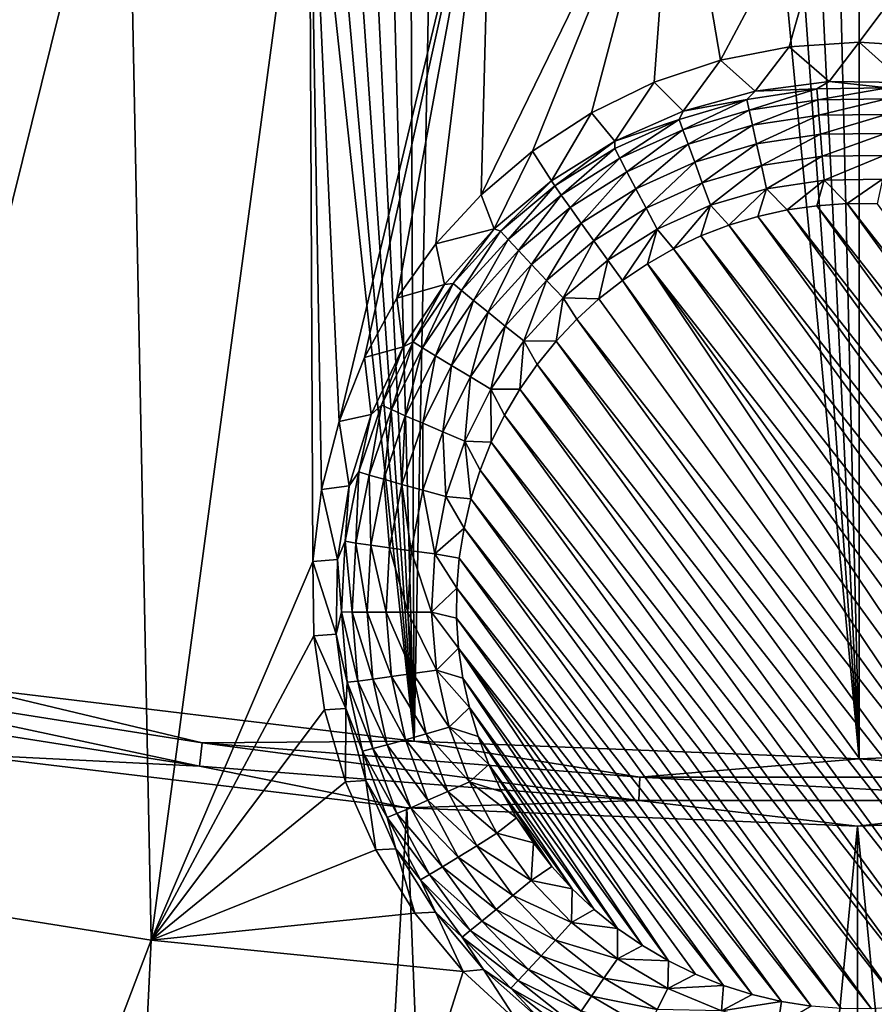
# Model space of a CAD drawing. Header units: metres. Extents: x -24 to 72, y -247 to 22.
# Tile 52 of 256: x -2.06 to 0.04, y -236.55 to -234.13. Entities that reach past the tile are written whole.
import ezdxf

# ---------------------------------------------------------------- set-up
doc = ezdxf.new("R2010")
doc.units = ezdxf.units.M
doc.layers.add('solid_509589_MEDIA_SW0001', color=7, linetype='CONTINUOUS')

msp = doc.modelspace()

# ---------------------------------------------------------------- linework, layer by layer
at = {"layer": 'solid_509589_MEDIA_SW0001'}
for points in [[(-2.17923, -225.901062, 309.805695), (-2.179575, -235.774384, 309.978027), (-1.093291, -235.905075, 309.981995)], [(-1.979635, -226.008575, 309.807983), (-2.17923, -225.901062, 309.805695), (-1.093291, -235.905075, 309.981995)], [(-1.774356, -226.105713, 309.810028), (-1.979635, -226.008575, 309.807983), (-1.093291, -235.905075, 309.981995)], [(-1.564099, -226.192108, 309.81189), (-1.774356, -226.105713, 309.810028), (-1.093291, -235.905075, 309.981995)], [(-1.349313, -226.267563, 309.813477), (-1.564099, -226.192108, 309.81189), (-1.093291, -235.905075, 309.981995)], [(-1.130671, -226.331818, 309.81485), (-1.349313, -226.267563, 309.813477), (-1.093291, -235.905075, 309.981995)], [(-0.908646, -226.384674, 309.815979), (-1.130671, -226.331818, 309.81485), (-1.093291, -235.905075, 309.981995)], [(-0.908646, -226.384674, 309.815979), (-1.093291, -235.905075, 309.981995), (0.00014, -235.948746, 309.983215)], [(-0.683676, -226.42601, 309.816864), (-0.908646, -226.384674, 309.815979), (0.00014, -235.948746, 309.983215)], [(-0.4565, -226.455658, 309.817474), (-0.683676, -226.42601, 309.816864), (0.00014, -235.948746, 309.983215)], [(-0.2284, -226.473495, 309.817841), (-0.4565, -226.455658, 309.817474), (0.00014, -235.948746, 309.983215)], [(-0.2284, -226.473495, 309.817841), (0.00014, -235.948746, 309.983215), (0.000262, -226.479462, 309.817932)], [(0.000262, -226.479462, 309.817932), (0.00014, -235.948746, 309.983215), (1.093605, -235.905106, 309.981659)], [(0.228994, -226.473495, 309.817749), (0.000262, -226.479462, 309.817932), (1.093605, -235.905106, 309.981659)], [(-2.542891, -234.954803, 269.127625), (-2.240816, -233.355423, 269.326263), (-1.797526, -233.441147, 269.327759)], [(-2.56024, -235.140198, 269.107941), (-2.542891, -234.954803, 269.127625), (-1.797526, -233.441147, 269.327759)], [(-2.499789, -236.273346, 269.00351), (-2.56024, -235.140198, 269.107941), (-1.797526, -233.441147, 269.327759)], [(-1.738952, -236.393936, 269.005615), (-2.499789, -236.273346, 269.00351), (-1.797526, -233.441147, 269.327759)], [(-1.738952, -236.393936, 269.005615), (-1.797526, -233.441147, 269.327759), (-1.351, -233.507965, 269.328918)], [(-1.341764, -235.46431, 269.0979), (-1.738952, -236.393936, 269.005615), (-1.351, -233.507965, 269.328918)], [(-1.277277, -235.120224, 269.134796), (-1.351, -233.507965, 269.328918), (-0.902038, -233.555801, 269.329773)], [(-1.320181, -235.287598, 269.116455), (-1.341764, -235.46431, 269.0979), (-1.351, -233.507965, 269.328918)], [(-1.277277, -235.120224, 269.134796), (-1.320181, -235.287598, 269.116455), (-1.351, -233.507965, 269.328918)], [(-1.215193, -234.963409, 269.15274), (-1.277277, -235.120224, 269.134796), (-0.902038, -233.555801, 269.329773)], [(-1.135612, -234.817917, 269.170044), (-1.215193, -234.963409, 269.15274), (-0.902038, -233.555801, 269.329773)], [(-1.039744, -234.684372, 269.186493), (-1.135612, -234.817917, 269.170044), (-0.902038, -233.555801, 269.329773)], [(-0.928359, -234.563477, 269.201904), (-1.039744, -234.684372, 269.186493), (-0.902038, -233.555801, 269.329773)], [(-0.928359, -234.563477, 269.201904), (-0.902038, -233.555801, 269.329773), (-0.451436, -233.584534, 269.330261)], [(-0.801973, -234.456192, 269.215973), (-0.928359, -234.563477, 269.201904), (-0.451436, -233.584534, 269.330261)], [(-0.657763, -234.362106, 269.228638), (-0.801973, -234.456192, 269.215973), (-0.451436, -233.584534, 269.330261)], [(-0.503302, -234.287506, 269.238892), (-0.657763, -234.362106, 269.228638), (-0.451436, -233.584534, 269.330261)], [(-0.340528, -234.233231, 269.24649), (-0.503302, -234.287506, 269.238892), (-0.451436, -233.584534, 269.330261)], [(-0.340528, -234.233231, 269.24649), (-0.451436, -233.584534, 269.330261), (0, -233.594116, 269.330414)], [(-0.171825, -234.200211, 269.25116), (-0.340528, -234.233231, 269.24649), (0, -233.594116, 269.330414)], [(0, -234.189117, 269.252747), (-0.171825, -234.200211, 269.25116), (0, -233.594116, 269.330414)], [(0.451436, -233.584534, 269.330261), (0, -234.189117, 269.252747), (0, -233.594116, 269.330414)], [(0.174533, -234.200562, 269.251099), (0, -234.189117, 269.252747), (0.451436, -233.584534, 269.330261)], [(-0.073433, -234.285538, 268.657166), (-0.171825, -234.200211, 269.25116), (0, -234.189117, 269.252747)], [(0.110075, -234.288162, 268.657227), (-0.073433, -234.285538, 268.657166), (0, -234.189117, 269.252747)], [(0.110075, -234.288162, 268.657227), (0, -234.189117, 269.252747), (0.174533, -234.200562, 269.251099)], [(-0.255446, -234.309067, 268.657593), (-0.340528, -234.233231, 269.24649), (-0.171825, -234.200211, 269.25116)], [(-0.073433, -234.285538, 268.657166), (-0.255446, -234.309067, 268.657593), (-0.171825, -234.200211, 269.25116)], [(-0.432258, -234.358246, 268.658447), (-0.503302, -234.287506, 269.238892), (-0.340528, -234.233231, 269.24649)], [(-0.255446, -234.309067, 268.657593), (-0.432258, -234.358246, 268.658447), (-0.340528, -234.233231, 269.24649)], [(-0.600272, -234.432083, 268.659729), (-0.657763, -234.362106, 269.228638), (-0.503302, -234.287506, 269.238892)], [(-0.432258, -234.358246, 268.658447), (-0.600272, -234.432083, 268.659729), (-0.503302, -234.287506, 269.238892)], [(-0.104108, -234.303299, 268.598328), (-0.255446, -234.309067, 268.657593), (-0.073433, -234.285538, 268.657166)], [(0.069448, -234.300934, 268.598267), (-0.104108, -234.303299, 268.598328), (-0.073433, -234.285538, 268.657166)], [(0.069448, -234.300934, 268.598267), (-0.073433, -234.285538, 268.657166), (0.110075, -234.288162, 268.657227)], [(-0.275725, -234.329285, 268.598785), (-0.432258, -234.358246, 268.658447), (-0.255446, -234.309067, 268.657593)], [(-0.104108, -234.303299, 268.598328), (-0.275725, -234.329285, 268.598785), (-0.255446, -234.309067, 268.657593)], [(-0.27, -234.356018, 268.543915), (-0.275725, -234.329285, 268.598785), (-0.104108, -234.303299, 268.598328)], [(-0.101946, -234.330582, 268.543488), (-0.27, -234.356018, 268.543915), (-0.104108, -234.303299, 268.598328)], [(-0.101946, -234.330582, 268.543488), (-0.104108, -234.303299, 268.598328), (0.069448, -234.300934, 268.598267)], [(0.068006, -234.328262, 268.543427), (-0.101946, -234.330582, 268.543488), (0.069448, -234.300934, 268.598267)], [(-0.275725, -234.329285, 268.598785), (-0.442205, -234.378387, 268.59964), (-0.432258, -234.358246, 268.658447)], [(-0.433024, -234.404099, 268.544769), (-0.442205, -234.378387, 268.59964), (-0.275725, -234.329285, 268.598785)], [(-0.27, -234.356018, 268.543915), (-0.433024, -234.404099, 268.544769), (-0.275725, -234.329285, 268.598785)], [(-0.261957, -234.393082, 268.495758), (-0.27, -234.356018, 268.543915), (-0.101946, -234.330582, 268.543488)], [(-0.09891, -234.368393, 268.495331), (-0.261957, -234.393082, 268.495758), (-0.101946, -234.330582, 268.543488)], [(-0.09891, -234.368393, 268.495331), (-0.101946, -234.330582, 268.543488), (0.068006, -234.328262, 268.543427)], [(0.065981, -234.36615, 268.4953), (-0.09891, -234.368393, 268.495331), (0.068006, -234.328262, 268.543427)], [(-0.756065, -234.529068, 268.661438), (-0.801973, -234.456192, 269.215973), (-0.657763, -234.362106, 269.228638)], [(-0.600272, -234.432083, 268.659729), (-0.756065, -234.529068, 268.661438), (-0.657763, -234.362106, 269.228638)], [(-0.442205, -234.378387, 268.59964), (-0.600272, -234.432083, 268.659729), (-0.432258, -234.358246, 268.658447)], [(-0.420126, -234.439728, 268.496582), (-0.433024, -234.404099, 268.544769), (-0.27, -234.356018, 268.543915)], [(-0.261957, -234.393082, 268.495758), (-0.420126, -234.439728, 268.496582), (-0.27, -234.356018, 268.543915)], [(-0.251933, -234.438904, 268.456329), (-0.261957, -234.393082, 268.495758), (-0.09891, -234.368393, 268.495331)], [(-0.095125, -234.415176, 268.455902), (-0.251933, -234.438904, 268.456329), (-0.09891, -234.368393, 268.495331)], [(-0.095125, -234.415176, 268.455902), (-0.09891, -234.368393, 268.495331), (0.065981, -234.36615, 268.4953)], [(0.063456, -234.41301, 268.455872), (-0.095125, -234.415176, 268.455902), (0.065981, -234.36615, 268.4953)], [(-0.442205, -234.378387, 268.59964), (-0.600448, -234.449692, 268.600861), (-0.600272, -234.432083, 268.659729)], [(-0.587981, -234.473923, 268.54599), (-0.600448, -234.449692, 268.600861), (-0.442205, -234.378387, 268.59964)], [(-0.433024, -234.404099, 268.544769), (-0.587981, -234.473923, 268.54599), (-0.442205, -234.378387, 268.59964)], [(-0.570468, -234.507477, 268.497772), (-0.587981, -234.473923, 268.54599), (-0.433024, -234.404099, 268.544769)], [(-0.420126, -234.439728, 268.496582), (-0.570468, -234.507477, 268.497772), (-0.433024, -234.404099, 268.544769)], [(-0.404049, -234.48378, 268.457123), (-0.420126, -234.439728, 268.496582), (-0.261957, -234.393082, 268.495758)], [(-0.251933, -234.438904, 268.456329), (-0.404049, -234.48378, 268.457123), (-0.261957, -234.393082, 268.495758)], [(-0.240345, -234.491608, 268.427246), (-0.251933, -234.438904, 268.456329), (-0.095125, -234.415176, 268.455902)], [(-0.090749, -234.468964, 268.426849), (-0.240345, -234.491608, 268.427246), (-0.095125, -234.415176, 268.455902)], [(-0.090749, -234.468964, 268.426849), (-0.095125, -234.415176, 268.455902), (0.063456, -234.41301, 268.455872)], [(0.060537, -234.466888, 268.426819), (-0.090749, -234.468964, 268.426849), (0.063456, -234.41301, 268.455872)], [(-0.747506, -234.541885, 268.602478), (-0.756065, -234.529068, 268.661438), (-0.600272, -234.432083, 268.659729)], [(-0.600448, -234.449692, 268.600861), (-0.747506, -234.541885, 268.602478), (-0.600272, -234.432083, 268.659729)], [(-0.548637, -234.548935, 268.458252), (-0.570468, -234.507477, 268.497772), (-0.420126, -234.439728, 268.496582)], [(-0.404049, -234.48378, 268.457123), (-0.548637, -234.548935, 268.458252), (-0.420126, -234.439728, 268.496582)], [(-0.385464, -234.534393, 268.428009), (-0.404049, -234.48378, 268.457123), (-0.251933, -234.438904, 268.456329)], [(-0.240345, -234.491608, 268.427246), (-0.385464, -234.534393, 268.428009), (-0.251933, -234.438904, 268.456329)], [(-0.896467, -234.647247, 268.663483), (-0.928359, -234.563477, 269.201904), (-0.801973, -234.456192, 269.215973)], [(-0.896467, -234.647247, 268.663483), (-0.801973, -234.456192, 269.215973), (-0.756065, -234.529068, 268.661438)], [(-0.731986, -234.564209, 268.547546), (-0.747506, -234.541885, 268.602478), (-0.600448, -234.449692, 268.600861)], [(-0.587981, -234.473923, 268.54599), (-0.731986, -234.564209, 268.547546), (-0.600448, -234.449692, 268.600861)], [(-0.710183, -234.595062, 268.499298), (-0.731986, -234.564209, 268.547546), (-0.587981, -234.473923, 268.54599)], [(-0.570468, -234.507477, 268.497772), (-0.710183, -234.595062, 268.499298), (-0.587981, -234.473923, 268.54599)], [(-0.523402, -234.596558, 268.429077), (-0.548637, -234.548935, 268.458252), (-0.404049, -234.48378, 268.457123)], [(-0.385464, -234.534393, 268.428009), (-0.523402, -234.596558, 268.429077), (-0.404049, -234.48378, 268.457123)], [(-0.090749, -234.468964, 268.426849), (-0.227677, -234.54895, 268.409729), (-0.240345, -234.491608, 268.427246)], [(-0.090749, -234.468964, 268.426849), (-0.085966, -234.527496, 268.409363), (-0.227677, -234.54895, 268.409729)], [(0.060537, -234.466888, 268.426819), (-0.085966, -234.527496, 268.409363), (-0.090749, -234.468964, 268.426849)], [(0.060537, -234.466888, 268.426819), (0.057346, -234.525543, 268.409332), (-0.085966, -234.527496, 268.409363)], [(-0.683006, -234.633163, 268.459717), (-0.710183, -234.595062, 268.499298), (-0.570468, -234.507477, 268.497772)], [(-0.548637, -234.548935, 268.458252), (-0.683006, -234.633163, 268.459717), (-0.570468, -234.507477, 268.497772)], [(-0.240345, -234.491608, 268.427246), (-0.365147, -234.589493, 268.410431), (-0.385464, -234.534393, 268.428009)], [(-0.240345, -234.491608, 268.427246), (-0.227677, -234.54895, 268.409729), (-0.365147, -234.589493, 268.410431)], [(-0.880639, -234.653229, 268.604431), (-0.896467, -234.647247, 268.663483), (-0.756065, -234.529068, 268.661438)], [(-0.880639, -234.653229, 268.604431), (-0.756065, -234.529068, 268.661438), (-0.747506, -234.541885, 268.602478)], [(-0.385464, -234.534393, 268.428009), (-0.495815, -234.648376, 268.411469), (-0.523402, -234.596558, 268.429077)], [(-0.385464, -234.534393, 268.428009), (-0.365147, -234.589493, 268.410431), (-0.495815, -234.648376, 268.411469)], [(-0.227677, -234.54895, 268.409729), (-0.085966, -234.527496, 268.409363), (-0.177029, -234.600952, 268.404388)], [(-0.085966, -234.527496, 268.409363), (-0.103753, -234.590454, 268.404205), (-0.177029, -234.600952, 268.404388)], [(-0.085966, -234.527496, 268.409363), (-0.029949, -234.585449, 268.404114), (-0.103753, -234.590454, 268.404205)], [(-0.085966, -234.527496, 268.409363), (0.057346, -234.525543, 268.409332), (-0.029949, -234.585449, 268.404114)], [(0.057346, -234.525543, 268.409332), (0.044068, -234.585968, 268.404144), (-0.029949, -234.585449, 268.404114)], [(-0.862355, -234.673248, 268.549469), (-0.880639, -234.653229, 268.604431), (-0.747506, -234.541885, 268.602478)], [(-0.862355, -234.673248, 268.549469), (-0.747506, -234.541885, 268.602478), (-0.731986, -234.564209, 268.547546)], [(-0.65159, -234.676926, 268.430481), (-0.683006, -234.633163, 268.459717), (-0.548637, -234.548935, 268.458252)], [(-0.523402, -234.596558, 268.429077), (-0.65159, -234.676926, 268.430481), (-0.548637, -234.548935, 268.458252)], [(-0.365147, -234.589493, 268.410431), (-0.227677, -234.54895, 268.409729), (-0.320112, -234.638214, 268.40506)], [(-0.227677, -234.54895, 268.409729), (-0.24928, -234.616913, 268.404663), (-0.320112, -234.638214, 268.40506)], [(-0.227677, -234.54895, 268.409729), (-0.177029, -234.600952, 268.404388), (-0.24928, -234.616913, 268.404663)], [(-0.896467, -234.647247, 268.663483), (-1.039744, -234.684372, 269.186493), (-0.928359, -234.563477, 269.201904)], [(-0.836669, -234.700851, 268.501129), (-0.862355, -234.673248, 268.549469), (-0.731986, -234.564209, 268.547546)], [(-0.836669, -234.700851, 268.501129), (-0.731986, -234.564209, 268.547546), (-0.710183, -234.595062, 268.499298)], [(0.931108, -235.908035, 268.427216), (-0.103753, -234.590454, 268.404205), (-0.029949, -234.585449, 268.404114)], [(0.953481, -235.837479, 268.425964), (-0.029949, -234.585449, 268.404114), (0.044068, -234.585968, 268.404144)], [(0.931108, -235.908035, 268.427216), (-0.029949, -234.585449, 268.404114), (0.953481, -235.837479, 268.425964)], [(-0.804652, -234.734909, 268.461487), (-0.836669, -234.700851, 268.501129), (-0.710183, -234.595062, 268.499298)], [(-0.804652, -234.734909, 268.461487), (-0.710183, -234.595062, 268.499298), (-0.683006, -234.633163, 268.459717)], [(-0.523402, -234.596558, 268.429077), (-0.617247, -234.724503, 268.412811), (-0.65159, -234.676926, 268.430481)], [(-0.523402, -234.596558, 268.429077), (-0.495815, -234.648376, 268.411469), (-0.617247, -234.724503, 268.412811)], [(-0.495815, -234.648376, 268.411469), (-0.365147, -234.589493, 268.410431), (-0.456151, -234.696426, 268.406067)], [(-0.365147, -234.589493, 268.410431), (-0.389227, -234.664764, 268.405518), (-0.456151, -234.696426, 268.406067)], [(-0.365147, -234.589493, 268.410431), (-0.320112, -234.638214, 268.40506), (-0.389227, -234.664764, 268.405518)], [(0.870903, -236.043091, 268.429565), (-0.24928, -234.616913, 268.404663), (-0.177029, -234.600952, 268.404388)], [(0.903543, -235.976669, 268.428406), (-0.177029, -234.600952, 268.404388), (-0.103753, -234.590454, 268.404205)], [(0.870903, -236.043091, 268.429565), (-0.177029, -234.600952, 268.404388), (0.903543, -235.976669, 268.428406)], [(0.903543, -235.976669, 268.428406), (-0.103753, -234.590454, 268.404205), (0.931108, -235.908035, 268.427216)], [(-0.767641, -234.773987, 268.43219), (-0.804652, -234.734909, 268.461487), (-0.683006, -234.633163, 268.459717)], [(-0.767641, -234.773987, 268.43219), (-0.683006, -234.633163, 268.459717), (-0.65159, -234.676926, 268.430481)], [(0.833401, -236.106873, 268.430695), (-0.320112, -234.638214, 268.40506), (-0.24928, -234.616913, 268.404663)], [(0.833401, -236.106873, 268.430695), (-0.24928, -234.616913, 268.404663), (0.870903, -236.043091, 268.429565)], [(-1.018619, -234.784195, 268.665894), (-1.039744, -234.684372, 269.186493), (-0.896467, -234.647247, 268.663483)], [(-0.997368, -234.781677, 268.606659), (-1.018619, -234.784195, 268.665894), (-0.896467, -234.647247, 268.663483)], [(-0.880639, -234.653229, 268.604431), (-0.997368, -234.781677, 268.606659), (-0.896467, -234.647247, 268.663483)], [(-0.97666, -234.799011, 268.551666), (-0.997368, -234.781677, 268.606659), (-0.880639, -234.653229, 268.604431)], [(-0.862355, -234.673248, 268.549469), (-0.97666, -234.799011, 268.551666), (-0.880639, -234.653229, 268.604431)], [(-0.617247, -234.724503, 268.412811), (-0.495815, -234.648376, 268.411469), (-0.581445, -234.77388, 268.40741)], [(-0.495815, -234.648376, 268.411469), (-0.520283, -234.732834, 268.406708), (-0.581445, -234.77388, 268.40741)], [(-0.495815, -234.648376, 268.411469), (-0.456151, -234.696426, 268.406067), (-0.520283, -234.732834, 268.406708)], [(0.791251, -236.167648, 268.431732), (-0.389227, -234.664764, 268.405518), (-0.320112, -234.638214, 268.40506)], [(0.791251, -236.167648, 268.431732), (-0.320112, -234.638214, 268.40506), (0.833401, -236.106873, 268.430695)], [(-0.947569, -234.822876, 268.503265), (-0.97666, -234.799011, 268.551666), (-0.862355, -234.673248, 268.549469)], [(-0.836669, -234.700851, 268.501129), (-0.947569, -234.822876, 268.503265), (-0.862355, -234.673248, 268.549469)], [(-0.767641, -234.773987, 268.43219), (-0.65159, -234.676926, 268.430481), (-0.727181, -234.816452, 268.414398)], [(-0.727181, -234.816452, 268.414398), (-0.65159, -234.676926, 268.430481), (-0.617247, -234.724503, 268.412811)], [(0.74463, -236.225159, 268.432739), (-0.456151, -234.696426, 268.406067), (-0.389227, -234.664764, 268.405518)], [(0.74463, -236.225159, 268.432739), (-0.389227, -234.664764, 268.405518), (0.791251, -236.167648, 268.431732)], [(-1.018619, -234.784195, 268.665894), (-1.135612, -234.817917, 269.170044), (-1.039744, -234.684372, 269.186493)], [(-0.911308, -234.852264, 268.463531), (-0.947569, -234.822876, 268.503265), (-0.836669, -234.700851, 268.501129)], [(-0.804652, -234.734909, 268.461487), (-0.911308, -234.852264, 268.463531), (-0.836669, -234.700851, 268.501129)], [(0.693834, -236.279007, 268.433685), (-0.520283, -234.732834, 268.406708), (-0.456151, -234.696426, 268.406067)], [(0.693834, -236.279007, 268.433685), (-0.456151, -234.696426, 268.406067), (0.74463, -236.225159, 268.432739)], [(-0.727181, -234.816452, 268.414398), (-0.617247, -234.724503, 268.412811), (-0.63939, -234.819351, 268.408203)], [(-0.63939, -234.819351, 268.408203), (-0.617247, -234.724503, 268.412811), (-0.581445, -234.77388, 268.40741)], [(-0.869392, -234.885941, 268.434143), (-0.911308, -234.852264, 268.463531), (-0.804652, -234.734909, 268.461487)], [(-0.767641, -234.773987, 268.43219), (-0.869392, -234.885941, 268.434143), (-0.804652, -234.734909, 268.461487)], [(0.581445, -236.374222, 268.435333), (-0.581445, -234.77388, 268.40741), (-0.520283, -234.732834, 268.406708)], [(0.63939, -236.328751, 268.43454), (-0.520283, -234.732834, 268.406708), (0.693834, -236.279007, 268.433685)], [(0.581445, -236.374222, 268.435333), (-0.520283, -234.732834, 268.406708), (0.63939, -236.328751, 268.43454)], [(-0.767641, -234.773987, 268.43219), (-0.823568, -234.922516, 268.41626), (-0.869392, -234.885941, 268.434143)], [(-0.767641, -234.773987, 268.43219), (-0.727181, -234.816452, 268.414398), (-0.823568, -234.922516, 268.41626)], [(0.520283, -236.415268, 268.436066), (-0.63939, -234.819351, 268.408203), (-0.581445, -234.77388, 268.40741)], [(0.520283, -236.415268, 268.436066), (-0.581445, -234.77388, 268.40741), (0.581445, -236.374222, 268.435333)], [(-1.120036, -234.937134, 268.668549), (-1.135612, -234.817917, 269.170044), (-1.018619, -234.784195, 268.665894)], [(-1.095517, -234.924805, 268.609161), (-1.120036, -234.937134, 268.668549), (-1.018619, -234.784195, 268.665894)], [(-0.997368, -234.781677, 268.606659), (-1.095517, -234.924805, 268.609161), (-1.018619, -234.784195, 268.665894)], [(-1.072772, -234.939178, 268.554108), (-1.095517, -234.924805, 268.609161), (-0.997368, -234.781677, 268.606659)], [(-0.97666, -234.799011, 268.551666), (-1.072772, -234.939178, 268.554108), (-0.997368, -234.781677, 268.606659)], [(-1.040818, -234.958862, 268.505646), (-1.072772, -234.939178, 268.554108), (-0.97666, -234.799011, 268.551666)], [(-0.947569, -234.822876, 268.503265), (-1.040818, -234.958862, 268.505646), (-0.97666, -234.799011, 268.551666)], [(-1.120036, -234.937134, 268.668549), (-1.215193, -234.963409, 269.15274), (-1.135612, -234.817917, 269.170044)], [(-1.000989, -234.983047, 268.46582), (-1.040818, -234.958862, 268.505646), (-0.947569, -234.822876, 268.503265)], [(-0.911308, -234.852264, 268.463531), (-1.000989, -234.983047, 268.46582), (-0.947569, -234.822876, 268.503265)], [(-0.823568, -234.922516, 268.41626), (-0.727181, -234.816452, 268.414398), (-0.74463, -234.922943, 268.410004)], [(-0.727181, -234.816452, 268.414398), (-0.693834, -234.869095, 268.409088), (-0.74463, -234.922943, 268.410004)], [(-0.727181, -234.816452, 268.414398), (-0.63939, -234.819351, 268.408203), (-0.693834, -234.869095, 268.409088)], [(0.520283, -236.415268, 268.436066), (-0.693834, -234.869095, 268.409088), (-0.63939, -234.819351, 268.408203)], [(-0.954947, -235.010712, 268.43631), (-1.000989, -234.983047, 268.46582), (-0.911308, -234.852264, 268.463531)], [(-0.869392, -234.885941, 268.434143), (-0.954947, -235.010712, 268.43631), (-0.911308, -234.852264, 268.463531)], [(0.456151, -236.451675, 268.436707), (-0.74463, -234.922943, 268.410004), (-0.693834, -234.869095, 268.409088)], [(0.520283, -236.415268, 268.436066), (0.456151, -236.451675, 268.436707), (-0.693834, -234.869095, 268.409088)], [(-0.869392, -234.885941, 268.434143), (-0.904615, -235.040695, 268.418335), (-0.954947, -235.010712, 268.43631)], [(-0.869392, -234.885941, 268.434143), (-0.823568, -234.922516, 268.41626), (-0.904615, -235.040695, 268.418335)], [(-0.904615, -235.040695, 268.418335), (-0.823568, -234.922516, 268.41626), (-0.833401, -235.041229, 268.412079)], [(-0.823568, -234.922516, 268.41626), (-0.791251, -234.980453, 268.411011), (-0.833401, -235.041229, 268.412079)], [(-0.823568, -234.922516, 268.41626), (-0.74463, -234.922943, 268.410004), (-0.791251, -234.980453, 268.411011)], [(0.389227, -236.483337, 268.437256), (-0.791251, -234.980453, 268.411011), (-0.74463, -234.922943, 268.410004)], [(0.456151, -236.451675, 268.436707), (0.389227, -236.483337, 268.437256), (-0.74463, -234.922943, 268.410004)], [(-1.198651, -235.102936, 268.671448), (-1.215193, -234.963409, 269.15274), (-1.120036, -234.937134, 268.668549)], [(-1.17326, -235.079971, 268.611877), (-1.198651, -235.102936, 268.671448), (-1.120036, -234.937134, 268.668549)], [(-1.095517, -234.924805, 268.609161), (-1.17326, -235.079971, 268.611877), (-1.120036, -234.937134, 268.668549)], [(-1.1489, -235.091125, 268.556763), (-1.17326, -235.079971, 268.611877), (-1.095517, -234.924805, 268.609161)], [(-1.072772, -234.939178, 268.554108), (-1.1489, -235.091125, 268.556763), (-1.095517, -234.924805, 268.609161)], [(-1.114678, -235.106277, 268.508209), (-1.1489, -235.091125, 268.556763), (-1.072772, -234.939178, 268.554108)], [(-1.040818, -234.958862, 268.505646), (-1.114678, -235.106277, 268.508209), (-1.072772, -234.939178, 268.554108)], [(-1.198651, -235.102936, 268.671448), (-1.277277, -235.120224, 269.134796), (-1.215193, -234.963409, 269.15274)], [(-1.072023, -235.124817, 268.468292), (-1.114678, -235.106277, 268.508209), (-1.040818, -234.958862, 268.505646)], [(-1.000989, -234.983047, 268.46582), (-1.072023, -235.124817, 268.468292), (-1.040818, -234.958862, 268.505646)], [(-1.022714, -235.145966, 268.43866), (-1.072023, -235.124817, 268.468292), (-1.000989, -234.983047, 268.46582)], [(-0.954947, -235.010712, 268.43631), (-1.022714, -235.145966, 268.43866), (-1.000989, -234.983047, 268.46582)], [(0.320112, -236.509888, 268.437714), (-0.833401, -235.041229, 268.412079), (-0.791251, -234.980453, 268.411011)], [(0.389227, -236.483337, 268.437256), (0.320112, -236.509888, 268.437714), (-0.791251, -234.980453, 268.411011)], [(-0.954947, -235.010712, 268.43631), (-0.96881, -235.168823, 268.420563), (-1.022714, -235.145966, 268.43866)], [(-0.954947, -235.010712, 268.43631), (-0.904615, -235.040695, 268.418335), (-0.96881, -235.168823, 268.420563)], [(-0.96881, -235.168823, 268.420563), (-0.904615, -235.040695, 268.418335), (-0.903543, -235.171432, 268.414368)], [(-0.904615, -235.040695, 268.418335), (-0.833401, -235.041229, 268.412079), (-0.870903, -235.105011, 268.413208)], [(-0.904615, -235.040695, 268.418335), (-0.870903, -235.105011, 268.413208), (-0.903543, -235.171432, 268.414368)], [(0.24928, -236.531189, 268.43808), (-0.870903, -235.105011, 268.413208), (-0.833401, -235.041229, 268.412079)], [(0.320112, -236.509888, 268.437714), (0.24928, -236.531189, 268.43808), (-0.833401, -235.041229, 268.412079)], [(-1.17326, -235.079971, 268.611877), (-1.229146, -235.244278, 268.614746), (-1.198651, -235.102936, 268.671448)], [(-1.203626, -235.252014, 268.55957), (-1.229146, -235.244278, 268.614746), (-1.17326, -235.079971, 268.611877)], [(-1.1489, -235.091125, 268.556763), (-1.203626, -235.252014, 268.55957), (-1.17326, -235.079971, 268.611877)], [(-1.167774, -235.26239, 268.510956), (-1.203626, -235.252014, 268.55957), (-1.1489, -235.091125, 268.556763)], [(-1.114678, -235.106277, 268.508209), (-1.167774, -235.26239, 268.510956), (-1.1489, -235.091125, 268.556763)], [(-1.252866, -235.278244, 268.6745), (-1.277277, -235.120224, 269.134796), (-1.198651, -235.102936, 268.671448)], [(-1.229146, -235.244278, 268.614746), (-1.252866, -235.278244, 268.6745), (-1.198651, -235.102936, 268.671448)], [(-1.123087, -235.274948, 268.470917), (-1.167774, -235.26239, 268.510956), (-1.114678, -235.106277, 268.508209)], [(-1.072023, -235.124817, 268.468292), (-1.123087, -235.274948, 268.470917), (-1.114678, -235.106277, 268.508209)], [(0.177029, -236.54715, 268.438354), (-0.903543, -235.171432, 268.414368), (-0.870903, -235.105011, 268.413208)], [(0.24928, -236.531189, 268.43808), (0.177029, -236.54715, 268.438354), (-0.870903, -235.105011, 268.413208)], [(-1.252866, -235.278244, 268.6745), (-1.320181, -235.287598, 269.116455), (-1.277277, -235.120224, 269.134796)], [(-1.071429, -235.289185, 268.441162), (-1.123087, -235.274948, 268.470917), (-1.072023, -235.124817, 268.468292)], [(-1.022714, -235.145966, 268.43866), (-1.071429, -235.289185, 268.441162), (-1.072023, -235.124817, 268.468292)], [(-1.022714, -235.145966, 268.43866), (-1.014957, -235.304504, 268.422913), (-1.071429, -235.289185, 268.441162)], [(-1.022714, -235.145966, 268.43866), (-0.96881, -235.168823, 268.420563), (-1.014957, -235.304504, 268.422913)], [(-1.014957, -235.304504, 268.422913), (-0.96881, -235.168823, 268.420563), (-0.953481, -235.310623, 268.416779)], [(-0.96881, -235.168823, 268.420563), (-0.903543, -235.171432, 268.414368), (-0.931108, -235.240067, 268.415558)], [(-0.96881, -235.168823, 268.420563), (-0.931108, -235.240067, 268.415558), (-0.953481, -235.310623, 268.416779)], [(0.103753, -236.557663, 268.438538), (-0.931108, -235.240067, 268.415558), (-0.903543, -235.171432, 268.414368)], [(0.177029, -236.54715, 268.438354), (0.103753, -236.557663, 268.438538), (-0.903543, -235.171432, 268.414368)], [(-1.229146, -235.244278, 268.614746), (-1.262136, -235.414658, 268.617706), (-1.252866, -235.278244, 268.6745)], [(-1.235931, -235.418854, 268.562469), (-1.262136, -235.414658, 268.617706), (-1.229146, -235.244278, 268.614746)], [(-1.203626, -235.252014, 268.55957), (-1.235931, -235.418854, 268.562469), (-1.229146, -235.244278, 268.614746)], [(-1.199117, -235.424255, 268.513763), (-1.235931, -235.418854, 268.562469), (-1.203626, -235.252014, 268.55957)], [(-1.167774, -235.26239, 268.510956), (-1.199117, -235.424255, 268.513763), (-1.203626, -235.252014, 268.55957)], [(-1.15323, -235.430634, 268.473633), (-1.199117, -235.424255, 268.513763), (-1.167774, -235.26239, 268.510956)], [(-1.123087, -235.274948, 268.470917), (-1.15323, -235.430634, 268.473633), (-1.167774, -235.26239, 268.510956)], [(0.029949, -236.562653, 268.438629), (-0.953481, -235.310623, 268.416779), (-0.931108, -235.240067, 268.415558)], [(0.103753, -236.557663, 268.438538), (0.029949, -236.562653, 268.438629), (-0.931108, -235.240067, 268.415558)], [(-1.281576, -235.459488, 268.677673), (-1.320181, -235.287598, 269.116455), (-1.252866, -235.278244, 268.6745)], [(-1.262136, -235.414658, 268.617706), (-1.281576, -235.459488, 268.677673), (-1.252866, -235.278244, 268.6745)], [(-1.100186, -235.437714, 268.443756), (-1.15323, -235.430634, 268.473633), (-1.123087, -235.274948, 268.470917)], [(-1.071429, -235.289185, 268.441162), (-1.100186, -235.437714, 268.443756), (-1.123087, -235.274948, 268.470917)], [(-1.281576, -235.459488, 268.677673), (-1.341764, -235.46431, 269.0979), (-1.320181, -235.287598, 269.116455)], [(-1.071429, -235.289185, 268.441162), (-1.042199, -235.44519, 268.425385), (-1.100186, -235.437714, 268.443756)], [(-1.071429, -235.289185, 268.441162), (-1.014957, -235.304504, 268.422913), (-1.042199, -235.44519, 268.425385)], [(-1.042199, -235.44519, 268.425385), (-1.014957, -235.304504, 268.422913), (-0.97051, -235.382645, 268.41803)], [(-1.014957, -235.304504, 268.422913), (-0.953481, -235.310623, 268.416779), (-0.97051, -235.382645, 268.41803)], [(-0.044068, -236.562134, 268.438629), (-0.97051, -235.382645, 268.41803), (-0.953481, -235.310623, 268.416779)], [(0.029949, -236.562653, 268.438629), (-0.044068, -236.562134, 268.438629), (-0.953481, -235.310623, 268.416779)], [(-1.042199, -235.44519, 268.425385), (-0.97051, -235.382645, 268.41803), (-0.982101, -235.455688, 268.419312)], [(-0.117836, -236.556076, 268.438507), (-0.982101, -235.455688, 268.419312), (-0.97051, -235.382645, 268.41803)], [(-0.044068, -236.562134, 268.438629), (-0.117836, -236.556076, 268.438507), (-0.97051, -235.382645, 268.41803)], [(-1.262136, -235.414658, 268.617706), (-1.271615, -235.587952, 268.620728), (-1.281576, -235.459488, 268.677673)], [(-1.245213, -235.588547, 268.56543), (-1.271615, -235.587952, 268.620728), (-1.262136, -235.414658, 268.617706)], [(-1.235931, -235.418854, 268.562469), (-1.245213, -235.588547, 268.56543), (-1.262136, -235.414658, 268.617706)], [(-1.208122, -235.588898, 268.516632), (-1.245213, -235.588547, 268.56543), (-1.235931, -235.418854, 268.562469)], [(-1.199117, -235.424255, 268.513763), (-1.208122, -235.588898, 268.516632), (-1.235931, -235.418854, 268.562469)], [(-1.161891, -235.588959, 268.47641), (-1.208122, -235.588898, 268.516632), (-1.199117, -235.424255, 268.513763)], [(-1.15323, -235.430634, 268.473633), (-1.161891, -235.588959, 268.47641), (-1.199117, -235.424255, 268.513763)], [(-1.108449, -235.58876, 268.446411), (-1.161891, -235.588959, 268.47641), (-1.15323, -235.430634, 268.473633)], [(-1.100186, -235.437714, 268.443756), (-1.108449, -235.58876, 268.446411), (-1.15323, -235.430634, 268.473633)], [(-1.100186, -235.437714, 268.443756), (-1.050025, -235.588287, 268.427887), (-1.108449, -235.58876, 268.446411)], [(-1.100186, -235.437714, 268.443756), (-1.042199, -235.44519, 268.425385), (-1.050025, -235.588287, 268.427887)], [(-1.050025, -235.588287, 268.427887), (-1.042199, -235.44519, 268.425385), (-0.988207, -235.529434, 268.420593)], [(-1.042199, -235.44519, 268.425385), (-0.982101, -235.455688, 268.419312), (-0.988207, -235.529434, 268.420593)], [(-0.190896, -236.544525, 268.438324), (-0.988207, -235.529434, 268.420593), (-0.982101, -235.455688, 268.419312)], [(-0.117836, -236.556076, 268.438507), (-0.190896, -236.544525, 268.438324), (-0.982101, -235.455688, 268.419312)], [(-1.341764, -235.46431, 269.0979), (-1.339653, -235.647003, 269.07959), (-1.738952, -236.393936, 269.005615)], [(-1.284197, -235.64296, 268.680878), (-1.341764, -235.46431, 269.0979), (-1.281576, -235.459488, 268.677673)], [(-1.284197, -235.64296, 268.680878), (-1.339653, -235.647003, 269.07959), (-1.341764, -235.46431, 269.0979)], [(-1.271615, -235.587952, 268.620728), (-1.284197, -235.64296, 268.680878), (-1.281576, -235.459488, 268.677673)], [(-1.050025, -235.588287, 268.427887), (-0.988207, -235.529434, 268.420593), (-0.988774, -235.603439, 268.421906)], [(-0.26294, -236.527542, 268.438019), (-0.988774, -235.603439, 268.421906), (-0.988207, -235.529434, 268.420593)], [(-0.190896, -236.544525, 268.438324), (-0.26294, -236.527542, 268.438019), (-0.988207, -235.529434, 268.420593)], [(-1.271615, -235.587952, 268.620728), (-1.257406, -235.76091, 268.623749), (-1.284197, -235.64296, 268.680878)], [(-1.231299, -235.757919, 268.56839), (-1.257406, -235.76091, 268.623749), (-1.271615, -235.587952, 268.620728)], [(-1.245213, -235.588547, 268.56543), (-1.231299, -235.757919, 268.56839), (-1.271615, -235.587952, 268.620728)], [(-1.194623, -235.75322, 268.519501), (-1.231299, -235.757919, 268.56839), (-1.245213, -235.588547, 268.56543)], [(-1.208122, -235.588898, 268.516632), (-1.194623, -235.75322, 268.519501), (-1.245213, -235.588547, 268.56543)], [(-1.148908, -235.747009, 268.479156), (-1.194623, -235.75322, 268.519501), (-1.208122, -235.588898, 268.516632)], [(-1.161891, -235.588959, 268.47641), (-1.148908, -235.747009, 268.479156), (-1.208122, -235.588898, 268.516632)], [(-1.108449, -235.58876, 268.446411), (-1.096063, -235.739532, 268.449036), (-1.161891, -235.588959, 268.47641)], [(-1.096063, -235.739532, 268.449036), (-1.148908, -235.747009, 268.479156), (-1.161891, -235.588959, 268.47641)], [(-1.108449, -235.58876, 268.446411), (-1.050025, -235.588287, 268.427887), (-1.038292, -235.73111, 268.430359)], [(-1.108449, -235.58876, 268.446411), (-1.038292, -235.73111, 268.430359), (-1.096063, -235.739532, 268.449036)], [(-1.050025, -235.588287, 268.427887), (-0.988774, -235.603439, 268.421906), (-0.983813, -235.677231, 268.423187)], [(-1.038292, -235.73111, 268.430359), (-1.050025, -235.588287, 268.427887), (-0.983813, -235.677231, 268.423187)], [(-0.33351, -236.505203, 268.437622), (-0.983813, -235.677231, 268.423187), (-0.988774, -235.603439, 268.421906)], [(-0.26294, -236.527542, 268.438019), (-0.33351, -236.505203, 268.437622), (-0.988774, -235.603439, 268.421906)], [(-1.339653, -235.647003, 269.07959), (-1.312751, -235.828857, 269.062195), (-1.738952, -236.393936, 269.005615)], [(-1.260675, -235.824951, 268.684052), (-1.339653, -235.647003, 269.07959), (-1.284197, -235.64296, 268.680878)], [(-1.260675, -235.824951, 268.684052), (-1.312751, -235.828857, 269.062195), (-1.339653, -235.647003, 269.07959)], [(-1.257406, -235.76091, 268.623749), (-1.260675, -235.824951, 268.684052), (-1.284197, -235.64296, 268.680878)], [(-1.038292, -235.73111, 268.430359), (-0.983813, -235.677231, 268.423187), (-0.973346, -235.750504, 268.424469)], [(-0.46862, -236.445084, 268.436584), (-0.973346, -235.750504, 268.424469), (-0.983813, -235.677231, 268.423187)], [(-0.402165, -236.477692, 268.437164), (-0.46862, -236.445084, 268.436584), (-0.983813, -235.677231, 268.423187)], [(-0.33351, -236.505203, 268.437622), (-0.402165, -236.477692, 268.437164), (-0.983813, -235.677231, 268.423187)], [(-2.677768, -235.741531, 309.971069), (-2.688866, -235.797974, 309.95517), (-1.619914, -235.966751, 309.960358)], [(-1.613227, -235.909622, 309.976227), (-2.179575, -235.774384, 309.978027), (-2.677768, -235.741531, 309.971069)], [(-1.613227, -235.909622, 309.976227), (-2.677768, -235.741531, 309.971069), (-1.619914, -235.966751, 309.960358)], [(-1.096063, -235.739532, 268.449036), (-1.063259, -235.887207, 268.451599), (-1.148908, -235.747009, 268.479156)], [(-1.096063, -235.739532, 268.449036), (-1.038292, -235.73111, 268.430359), (-1.007218, -235.871002, 268.4328)], [(-1.096063, -235.739532, 268.449036), (-1.007218, -235.871002, 268.4328), (-1.063259, -235.887207, 268.451599)], [(-1.038292, -235.73111, 268.430359), (-0.973346, -235.750504, 268.424469), (-0.957422, -235.822769, 268.42572)], [(-1.007218, -235.871002, 268.4328), (-1.038292, -235.73111, 268.430359), (-0.957422, -235.822769, 268.42572)], [(-1.257406, -235.76091, 268.623749), (-1.219773, -235.930328, 268.626709), (-1.260675, -235.824951, 268.684052)], [(-1.231299, -235.757919, 268.56839), (-1.194448, -235.923828, 268.571289), (-1.257406, -235.76091, 268.623749)], [(-1.194448, -235.923828, 268.571289), (-1.219773, -235.930328, 268.626709), (-1.257406, -235.76091, 268.623749)], [(-1.194623, -235.75322, 268.519501), (-1.15887, -235.914185, 268.522308), (-1.231299, -235.757919, 268.56839)], [(-1.15887, -235.914185, 268.522308), (-1.194448, -235.923828, 268.571289), (-1.231299, -235.757919, 268.56839)], [(-1.148908, -235.747009, 268.479156), (-1.114523, -235.90181, 268.481873), (-1.194623, -235.75322, 268.519501)], [(-1.114523, -235.90181, 268.481873), (-1.15887, -235.914185, 268.522308), (-1.194623, -235.75322, 268.519501)], [(-1.063259, -235.887207, 268.451599), (-1.114523, -235.90181, 268.481873), (-1.148908, -235.747009, 268.479156)], [(-0.532447, -236.407608, 268.435944), (-0.957422, -235.822769, 268.42572), (-0.973346, -235.750504, 268.424469)], [(-0.46862, -236.445084, 268.436584), (-0.532447, -236.407608, 268.435944), (-0.973346, -235.750504, 268.424469)], [(-1.613227, -235.909622, 309.976227), (-1.093291, -235.905075, 309.981995), (-2.179575, -235.774384, 309.978027)], [(-1.619914, -235.966751, 309.960358), (-2.688866, -235.797974, 309.95517), (-2.210377, -235.937149, 309.931488)], [(-1.312751, -235.828857, 269.062195), (-1.261622, -236.004974, 269.046112), (-1.738952, -236.393936, 269.005615)], [(-1.260675, -235.824951, 268.684052), (-1.261622, -236.004974, 269.046112), (-1.312751, -235.828857, 269.062195)], [(-1.211489, -236.00174, 268.687134), (-1.261622, -236.004974, 269.046112), (-1.260675, -235.824951, 268.684052)], [(-1.219773, -235.930328, 268.626709), (-1.211489, -236.00174, 268.687134), (-1.260675, -235.824951, 268.684052)], [(-1.007218, -235.871002, 268.4328), (-0.957422, -235.822769, 268.42572), (-0.936158, -235.8936, 268.426971)], [(-0.593254, -236.365509, 268.435181), (-0.936158, -235.8936, 268.426971), (-0.957422, -235.822769, 268.42572)], [(-0.532447, -236.407608, 268.435944), (-0.593254, -236.365509, 268.435181), (-0.957422, -235.822769, 268.42572)], [(-1.063259, -235.887207, 268.451599), (-1.010649, -236.029053, 268.454071), (-1.114523, -235.90181, 268.481873)], [(-1.063259, -235.887207, 268.451599), (-1.007218, -235.871002, 268.4328), (-0.957381, -236.005371, 268.43515)], [(-1.063259, -235.887207, 268.451599), (-0.957381, -236.005371, 268.43515), (-1.010649, -236.029053, 268.454071)], [(-1.007218, -235.871002, 268.4328), (-0.936158, -235.8936, 268.426971), (-0.909642, -235.962708, 268.428162)], [(-0.957381, -236.005371, 268.43515), (-1.007218, -235.871002, 268.4328), (-0.909642, -235.962708, 268.428162)], [(-1.613227, -235.909622, 309.976227), (-1.619914, -235.966751, 309.960358), (-0.541016, -236.051407, 309.962891)], [(-0.538781, -235.993927, 309.978729), (-1.093291, -235.905075, 309.981995), (-1.613227, -235.909622, 309.976227)], [(-0.538781, -235.993927, 309.978729), (-1.613227, -235.909622, 309.976227), (-0.541016, -236.051407, 309.962891)], [(-1.15887, -235.914185, 268.522308), (-1.101529, -236.068771, 268.525024), (-1.194448, -235.923828, 268.571289)], [(-1.114523, -235.90181, 268.481873), (-1.059376, -236.050476, 268.484467), (-1.15887, -235.914185, 268.522308)], [(-1.059376, -236.050476, 268.484467), (-1.101529, -236.068771, 268.525024), (-1.15887, -235.914185, 268.522308)], [(-1.010649, -236.029053, 268.454071), (-1.059376, -236.050476, 268.484467), (-1.114523, -235.90181, 268.481873)], [(-0.538781, -235.993927, 309.978729), (0.00014, -235.948746, 309.983215), (-1.093291, -235.905075, 309.981995)], [(-0.650784, -236.318939, 268.434387), (-0.909642, -235.962708, 268.428162), (-0.936158, -235.8936, 268.426971)], [(-0.593254, -236.365509, 268.435181), (-0.650784, -236.318939, 268.434387), (-0.936158, -235.8936, 268.426971)], [(0.538973, -235.993958, 309.978546), (1.093605, -235.905106, 309.981659), (0.00014, -235.948746, 309.983215)], [(-2.210377, -235.937149, 309.931488), (-2.358696, -244.110016, 310.073792), (-1.574033, -244.180084, 310.07663)], [(-1.11095, -236.069534, 309.935699), (-2.210377, -235.937149, 309.931488), (-1.574033, -244.180084, 310.07663)], [(-1.619914, -235.966751, 309.960358), (-2.210377, -235.937149, 309.931488), (-1.11095, -236.069534, 309.935699)], [(-1.194448, -235.923828, 268.571289), (-1.135347, -236.08316, 268.574066), (-1.219773, -235.930328, 268.626709)], [(-1.219773, -235.930328, 268.626709), (-1.159419, -236.093048, 268.629547), (-1.211489, -236.00174, 268.687134)], [(-1.135347, -236.08316, 268.574066), (-1.159419, -236.093048, 268.629547), (-1.219773, -235.930328, 268.626709)], [(-1.101529, -236.068771, 268.525024), (-1.135347, -236.08316, 268.574066), (-1.194448, -235.923828, 268.571289)], [(-0.957381, -236.005371, 268.43515), (-0.909642, -235.962708, 268.428162), (-0.878027, -236.029617, 268.429321)], [(-0.704667, -236.268204, 268.433502), (-0.878027, -236.029617, 268.429321), (-0.909642, -235.962708, 268.428162)], [(-0.650784, -236.318939, 268.434387), (-0.704667, -236.268204, 268.433502), (-0.909642, -235.962708, 268.428162)], [(0.538973, -235.993958, 309.978546), (0.00014, -235.948746, 309.983215), (-0.538781, -235.993927, 309.978729)], [(-0.541016, -236.051407, 309.962891), (-1.619914, -235.966751, 309.960358), (-1.11095, -236.069534, 309.935699)], [(-1.261622, -236.004974, 269.046112), (-1.187252, -236.172348, 269.031494), (-1.738952, -236.393936, 269.005615)], [(-1.211489, -236.00174, 268.687134), (-1.187252, -236.172348, 269.031494), (-1.261622, -236.004974, 269.046112)], [(-1.137641, -236.169724, 268.690063), (-1.187252, -236.172348, 269.031494), (-1.211489, -236.00174, 268.687134)], [(-1.159419, -236.093048, 268.629547), (-1.137641, -236.169724, 268.690063), (-1.211489, -236.00174, 268.687134)], [(-1.010649, -236.029053, 268.454071), (-0.957381, -236.005371, 268.43515), (-0.88971, -236.131683, 268.437378)], [(-0.957381, -236.005371, 268.43515), (-0.878027, -236.029617, 268.429321), (-0.841526, -236.093948, 268.43045)], [(-0.88971, -236.131683, 268.437378), (-0.957381, -236.005371, 268.43515), (-0.841526, -236.093948, 268.43045)], [(-0.538781, -235.993927, 309.978729), (-0.541016, -236.051407, 309.962891), (0.541201, -236.051437, 309.962708)], [(0.538973, -235.993958, 309.978546), (-0.538781, -235.993927, 309.978729), (0.541201, -236.051437, 309.962708)], [(-1.010649, -236.029053, 268.454071), (-0.939213, -236.162399, 268.456421), (-1.059376, -236.050476, 268.484467)], [(-1.010649, -236.029053, 268.454071), (-0.88971, -236.131683, 268.437378), (-0.939213, -236.162399, 268.456421)], [(-0.754573, -236.213608, 268.432556), (-0.841526, -236.093948, 268.43045), (-0.878027, -236.029617, 268.429321)], [(-0.704667, -236.268204, 268.433502), (-0.754573, -236.213608, 268.432556), (-0.878027, -236.029617, 268.429321)], [(-0.541016, -236.051407, 309.962891), (-1.11095, -236.069534, 309.935699), (-0.004503, -236.113846, 309.937134)], [(-1.059376, -236.050476, 268.484467), (-0.984496, -236.190262, 268.486908), (-1.101529, -236.068771, 268.525024)], [(-0.939213, -236.162399, 268.456421), (-0.984496, -236.190262, 268.486908), (-1.059376, -236.050476, 268.484467)], [(0.541201, -236.051437, 309.962708), (-0.541016, -236.051407, 309.962891), (-0.004503, -236.113846, 309.937134)], [(0.541201, -236.051437, 309.962708), (-0.004503, -236.113846, 309.937134), (1.101702, -236.069794, 309.93573)], [(-1.11095, -236.069534, 309.935699), (-1.574033, -244.180084, 310.07663), (-0.787579, -244.222183, 310.078339)], [(-1.135347, -236.08316, 268.574066), (-1.055096, -236.232971, 268.576691), (-1.159419, -236.093048, 268.629547)], [(-1.101529, -236.068771, 268.525024), (-1.023669, -236.214111, 268.527557), (-1.135347, -236.08316, 268.574066)], [(-1.023669, -236.214111, 268.527557), (-1.055096, -236.232971, 268.576691), (-1.135347, -236.08316, 268.574066)], [(-0.004503, -236.113846, 309.937134), (-1.11095, -236.069534, 309.935699), (-0.787579, -244.222183, 310.078339)], [(-0.984496, -236.190262, 268.486908), (-1.023669, -236.214111, 268.527557), (-1.101529, -236.068771, 268.525024)], [(1.101702, -236.069794, 309.93573), (-0.004503, -236.113846, 309.937134), (0.787583, -244.222183, 310.078339)], [(-1.159419, -236.093048, 268.629547), (-1.077467, -236.246033, 268.632233), (-1.137641, -236.169724, 268.690063)], [(-1.055096, -236.232971, 268.576691), (-1.077467, -236.246033, 268.632233), (-1.159419, -236.093048, 268.629547)], [(-0.88971, -236.131683, 268.437378), (-0.841526, -236.093948, 268.43045), (-0.800292, -236.155411, 268.431519)], [(-0.754573, -236.213608, 268.432556), (-0.800292, -236.155411, 268.431519), (-0.841526, -236.093948, 268.43045)], [(-0.939213, -236.162399, 268.456421), (-0.88971, -236.131683, 268.437378), (-0.805465, -236.24762, 268.439392)], [(-0.805465, -236.24762, 268.439392), (-0.88971, -236.131683, 268.437378), (-0.800292, -236.155411, 268.431519)], [(-0.004503, -236.113846, 309.937134), (-0.787579, -244.222183, 310.078339), (0, -244.236252, 310.078888)], [(-0.004503, -236.113846, 309.937134), (0, -244.236252, 310.078888), (0.787583, -244.222183, 310.078339)], [(-0.805465, -236.24762, 268.439392), (-0.800292, -236.155411, 268.431519), (-0.754573, -236.213608, 268.432556)], [(-1.187252, -236.172348, 269.031494), (-1.091097, -236.327866, 269.018494), (-1.738952, -236.393936, 269.005615)], [(-1.137641, -236.169724, 268.690063), (-1.091097, -236.327866, 269.018494), (-1.187252, -236.172348, 269.031494)], [(-1.040634, -236.3255, 268.69278), (-1.091097, -236.327866, 269.018494), (-1.137641, -236.169724, 268.690063)], [(-1.077467, -236.246033, 268.632233), (-1.040634, -236.3255, 268.69278), (-1.137641, -236.169724, 268.690063)], [(-0.939213, -236.162399, 268.456421), (-0.85028, -236.28479, 268.458557), (-0.984496, -236.190262, 268.486908)], [(-0.939213, -236.162399, 268.456421), (-0.805465, -236.24762, 268.439392), (-0.85028, -236.28479, 268.458557)], [(-0.984496, -236.190262, 268.486908), (-0.891276, -236.318542, 268.489136), (-1.023669, -236.214111, 268.527557)], [(-0.85028, -236.28479, 268.458557), (-0.891276, -236.318542, 268.489136), (-0.984496, -236.190262, 268.486908)], [(-1.023669, -236.214111, 268.527557), (-0.926739, -236.347504, 268.529877), (-1.055096, -236.232971, 268.576691)], [(-0.891276, -236.318542, 268.489136), (-0.926739, -236.347504, 268.529877), (-1.023669, -236.214111, 268.527557)], [(-0.805465, -236.24762, 268.439392), (-0.754573, -236.213608, 268.432556), (-0.704667, -236.268204, 268.433502)], [(-1.055096, -236.232971, 268.576691), (-0.955191, -236.370453, 268.579071), (-1.077467, -236.246033, 268.632233)], [(-1.077467, -236.246033, 268.632233), (-0.975444, -236.386429, 268.634674), (-1.040634, -236.3255, 268.69278)], [(-0.955191, -236.370453, 268.579071), (-0.975444, -236.386429, 268.634674), (-1.077467, -236.246033, 268.632233)], [(-0.926739, -236.347504, 268.529877), (-0.955191, -236.370453, 268.579071), (-1.055096, -236.232971, 268.576691)], [(-0.85028, -236.28479, 268.458557), (-0.805465, -236.24762, 268.439392), (-0.706216, -236.351013, 268.441193)], [(-0.706216, -236.351013, 268.441193), (-0.805465, -236.24762, 268.439392), (-0.704667, -236.268204, 268.433502)], [(-2.805785, -239.195419, 268.822845), (-2.499789, -236.273346, 269.00351), (-1.738952, -236.393936, 269.005615)], [(-0.706216, -236.351013, 268.441193), (-0.704667, -236.268204, 268.433502), (-0.650784, -236.318939, 268.434387)], [(-0.85028, -236.28479, 268.458557), (-0.745509, -236.393921, 268.460449), (-0.891276, -236.318542, 268.489136)], [(-0.85028, -236.28479, 268.458557), (-0.706216, -236.351013, 268.441193), (-0.745509, -236.393921, 268.460449)], [(-1.040634, -236.3255, 268.69278), (-0.972611, -236.471252, 269.006958), (-1.091097, -236.327866, 269.018494)], [(-0.922443, -236.465881, 268.695221), (-0.972611, -236.471252, 269.006958), (-1.040634, -236.3255, 268.69278)], [(-0.975444, -236.386429, 268.634674), (-0.922443, -236.465881, 268.695221), (-1.040634, -236.3255, 268.69278)], [(-0.891276, -236.318542, 268.489136), (-0.781453, -236.432953, 268.49115), (-0.926739, -236.347504, 268.529877)], [(-0.745509, -236.393921, 268.460449), (-0.781453, -236.432953, 268.49115), (-0.891276, -236.318542, 268.489136)], [(-0.706216, -236.351013, 268.441193), (-0.650784, -236.318939, 268.434387), (-0.593254, -236.365509, 268.435181)], [(-1.091097, -236.327866, 269.018494), (-0.972611, -236.471252, 269.006958), (-1.738952, -236.393936, 269.005615)], [(-0.926739, -236.347504, 268.529877), (-0.812547, -236.466461, 268.531952), (-0.955191, -236.370453, 268.579071)], [(-0.781453, -236.432953, 268.49115), (-0.812547, -236.466461, 268.531952), (-0.926739, -236.347504, 268.529877)], [(-0.745509, -236.393921, 268.460449), (-0.706216, -236.351013, 268.441193), (-0.593811, -236.439926, 268.442749)], [(-0.593811, -236.439926, 268.442749), (-0.706216, -236.351013, 268.441193), (-0.593254, -236.365509, 268.435181)], [(-0.955191, -236.370453, 268.579071), (-0.837493, -236.493057, 268.581207), (-0.975444, -236.386429, 268.634674)], [(-0.812547, -236.466461, 268.531952), (-0.837493, -236.493057, 268.581207), (-0.955191, -236.370453, 268.579071)], [(-0.593811, -236.439926, 268.442749), (-0.593254, -236.365509, 268.435181), (-0.532447, -236.407608, 268.435944)], [(-1.880037, -239.328506, 268.825165), (-2.805785, -239.195419, 268.822845), (-1.738952, -236.393936, 269.005615)], [(-1.880037, -239.328506, 268.825165), (-1.738952, -236.393936, 269.005615), (-0.972611, -236.471252, 269.006958)], [(-0.975444, -236.386429, 268.634674), (-0.85525, -236.511627, 268.636871), (-0.922443, -236.465881, 268.695221)], [(-0.837493, -236.493057, 268.581207), (-0.85525, -236.511627, 268.636871), (-0.975444, -236.386429, 268.634674)], [(-0.745509, -236.393921, 268.460449), (-0.62685, -236.487778, 268.462097), (-0.781453, -236.432953, 268.49115)], [(-0.745509, -236.393921, 268.460449), (-0.593811, -236.439926, 268.442749), (-0.62685, -236.487778, 268.462097)], [(-0.593811, -236.439926, 268.442749), (-0.532447, -236.407608, 268.435944), (-0.46862, -236.445084, 268.436584)], [(-0.781453, -236.432953, 268.49115), (-0.657073, -236.531326, 268.492859), (-0.812547, -236.466461, 268.531952)], [(-0.62685, -236.487778, 268.462097), (-0.657073, -236.531326, 268.492859), (-0.781453, -236.432953, 268.49115)], [(-0.62685, -236.487778, 268.462097), (-0.593811, -236.439926, 268.442749), (-0.470345, -236.512695, 268.444)], [(-0.470345, -236.512695, 268.444), (-0.593811, -236.439926, 268.442749), (-0.46862, -236.445084, 268.436584)], [(-0.470345, -236.512695, 268.444), (-0.46862, -236.445084, 268.436584), (-0.402165, -236.477692, 268.437164)], [(-0.841146, -236.592407, 268.997559), (-1.880037, -239.328506, 268.825165), (-0.972611, -236.471252, 269.006958)], [(-0.922443, -236.465881, 268.695221), (-0.841146, -236.592407, 268.997559), (-0.972611, -236.471252, 269.006958)], [(-0.785473, -236.588013, 268.697357), (-0.841146, -236.592407, 268.997559), (-0.922443, -236.465881, 268.695221)], [(-0.85525, -236.511627, 268.636871), (-0.785473, -236.588013, 268.697357), (-0.922443, -236.465881, 268.695221)], [(-0.812547, -236.466461, 268.531952), (-0.683218, -236.568756, 268.533752), (-0.837493, -236.493057, 268.581207)], [(-0.657073, -236.531326, 268.492859), (-0.683218, -236.568756, 268.533752), (-0.812547, -236.466461, 268.531952)], [(-0.837493, -236.493057, 268.581207), (-0.704193, -236.598495, 268.583069), (-0.85525, -236.511627, 268.636871)], [(-0.683218, -236.568756, 268.533752), (-0.704193, -236.598495, 268.583069), (-0.837493, -236.493057, 268.581207)], [(-0.62685, -236.487778, 268.462097), (-0.496515, -236.564606, 268.46344), (-0.657073, -236.531326, 268.492859)], [(-0.62685, -236.487778, 268.462097), (-0.470345, -236.512695, 268.444), (-0.496515, -236.564606, 268.46344)], [(-0.470345, -236.512695, 268.444), (-0.402165, -236.477692, 268.437164), (-0.33351, -236.505203, 268.437622)], [(-0.85525, -236.511627, 268.636871), (-0.719124, -236.619308, 268.638733), (-0.785473, -236.588013, 268.697357)], [(-0.704193, -236.598495, 268.583069), (-0.719124, -236.619308, 268.638733), (-0.85525, -236.511627, 268.636871)], [(-0.496515, -236.564606, 268.46344), (-0.470345, -236.512695, 268.444), (-0.338117, -236.567993, 268.444977)], [(-0.338117, -236.567993, 268.444977), (-0.470345, -236.512695, 268.444), (-0.33351, -236.505203, 268.437622)], [(-0.338117, -236.567993, 268.444977), (-0.33351, -236.505203, 268.437622), (-0.26294, -236.527542, 268.438019)], [(-0.657073, -236.531326, 268.492859), (-0.520453, -236.611862, 268.494263), (-0.683218, -236.568756, 268.533752)], [(-0.496515, -236.564606, 268.46344), (-0.520453, -236.611862, 268.494263), (-0.657073, -236.531326, 268.492859)], [(-0.338117, -236.567993, 268.444977), (-0.26294, -236.527542, 268.438019), (-0.190896, -236.544525, 268.438324)], [(-0.199591, -236.604767, 268.445618), (-0.338117, -236.567993, 268.444977), (-0.190896, -236.544525, 268.438324)], [(-0.199591, -236.604767, 268.445618), (-0.190896, -236.544525, 268.438324), (-0.117836, -236.556076, 268.438507)]]:
    msp.add_3dface(points, dxfattribs=at)

doc.saveas('drawing.dxf')
